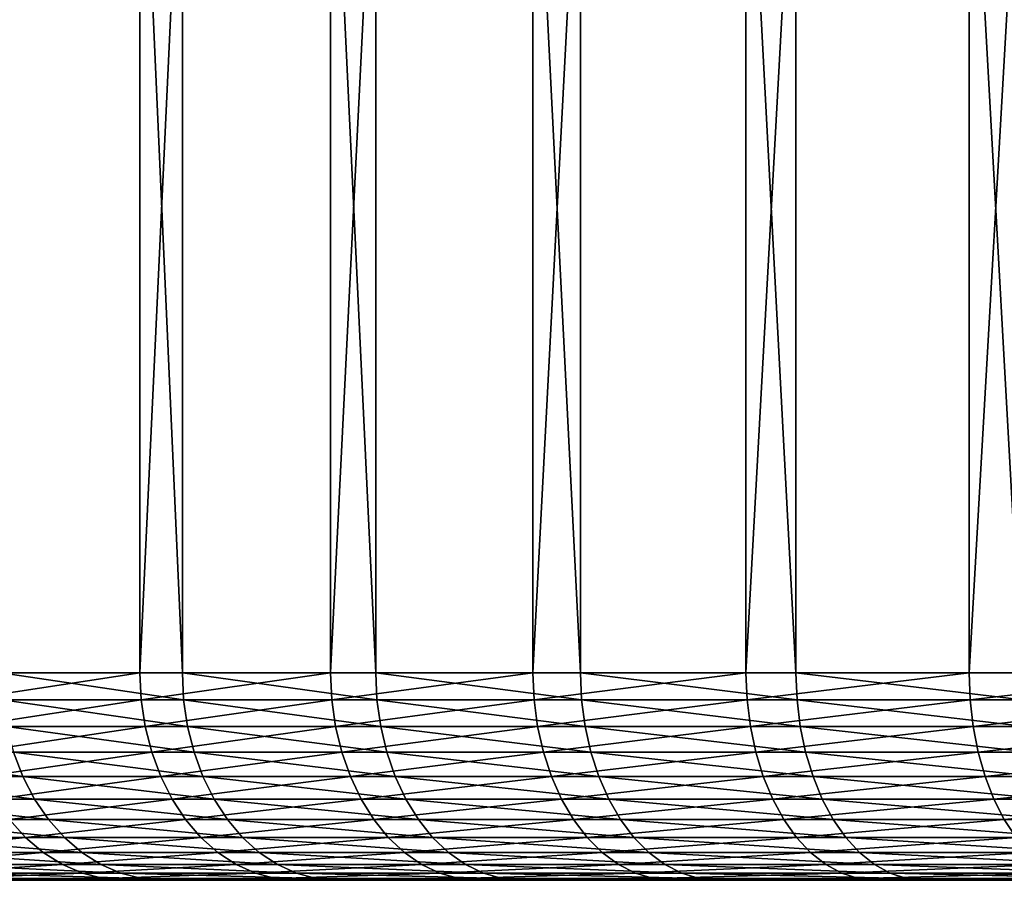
# Model space of a CAD drawing. Header units: metres. Extents: x -30 to 30, y -76 to 64.
# Tile 4 of 256: x -17.82 to -13.07, y -75.8 to -71.66. Entities that reach past the tile are written whole.
import ezdxf

# ---------------------------------------------------------------- set-up
doc = ezdxf.new("R2010")
doc.units = ezdxf.units.M
doc.layers.add('solid_508511', color=7, linetype='CONTINUOUS')

msp = doc.modelspace()

# ---------------------------------------------------------------- linework, layer by layer
at = {"layer": 'solid_508511'}
for points in [[(-18.095987, -55.200001, -14.19631), (-17.236174, -55.200001, -15.228734), (-18.095984, -74.800003, -14.196317)], [(-17.236174, -55.200001, -15.228734), (-17.236168, -74.800003, -15.22874), (-18.095984, -74.800003, -14.196317)], [(-17.905228, -55.200001, 14.436163), (-17.905241, -74.800003, 14.436147), (-17.031748, -74.800003, 15.457023)], [(-17.031734, -55.200001, 15.457039), (-17.905228, -55.200001, 14.436163), (-17.031748, -74.800003, 15.457023)], [(-17.236174, -55.200001, -15.228734), (-16.317541, -55.200001, -16.20919), (-17.236168, -74.800003, -15.22874)], [(-16.317541, -55.200001, -16.20919), (-16.317535, -74.800003, -16.209196), (-17.236168, -74.800003, -15.22874)], [(-17.031734, -55.200001, 15.457039), (-17.031748, -74.800003, 15.457023), (-16.100136, -74.800003, 16.425154)], [(-16.100119, -55.200001, 16.425169), (-17.031734, -55.200001, 15.457039), (-16.100136, -74.800003, 16.425154)], [(-16.317541, -55.200001, -16.20919), (-15.343226, -55.200001, -17.134335), (-16.317535, -74.800003, -16.209196)], [(-15.343226, -55.200001, -17.134335), (-15.343222, -74.800003, -17.134338), (-16.317535, -74.800003, -16.209196)], [(-16.100119, -55.200001, 16.425169), (-16.100136, -74.800003, 16.425154), (-15.113581, -74.800003, 17.337233)], [(-15.113564, -55.200001, 17.337248), (-16.100119, -55.200001, 16.425169), (-15.113581, -74.800003, 17.337233)], [(-15.343226, -55.200001, -17.134335), (-14.316554, -55.200001, -18.001007), (-15.343222, -74.800003, -17.134338)], [(-14.316554, -55.200001, -18.001007), (-14.316549, -74.800003, -18.001011), (-15.343222, -74.800003, -17.134338)], [(-15.113564, -55.200001, 17.337248), (-15.113581, -74.800003, 17.337233), (-14.075453, -74.800003, 18.190151)], [(-14.075437, -55.200001, 18.190165), (-15.113564, -55.200001, 17.337248), (-14.075453, -74.800003, 18.190151)], [(-14.316554, -55.200001, -18.001007), (-13.241027, -55.200001, -18.806253), (-14.316549, -74.800003, -18.001011)], [(-13.241027, -55.200001, -18.806253), (-13.241023, -74.800003, -18.806257), (-14.316549, -74.800003, -18.001011)], [(-14.075437, -55.200001, 18.190165), (-14.075453, -74.800003, 18.190151), (-12.989294, -74.800003, 18.980997)], [(-12.989275, -55.200001, 18.98101), (-14.075437, -55.200001, 18.190165), (-12.989294, -74.800003, 18.980997)], [(-13.241027, -55.200001, -18.806253), (-12.120317, -55.200001, -19.547325), (-13.241023, -74.800003, -18.806257)], [(-12.120317, -55.200001, -19.547325), (-12.120312, -74.800003, -19.547329), (-13.241023, -74.800003, -18.806257)], [(-18.089251, -74.930527, -14.191036), (-18.095984, -74.800003, -14.196317), (-17.236168, -74.800003, -15.22874)], [(-17.229757, -74.930527, -15.223076), (-18.089251, -74.930527, -14.191036), (-17.236168, -74.800003, -15.22874)], [(-17.025414, -74.930527, 15.451272), (-17.031748, -74.800003, 15.457023), (-17.905241, -74.800003, 14.436147)], [(-17.898582, -74.930527, 14.430776), (-17.025414, -74.930527, 15.451272), (-17.905241, -74.800003, 14.436147)], [(-17.229757, -74.930527, -15.223076), (-17.236168, -74.800003, -15.22874), (-16.317535, -74.800003, -16.209196)], [(-16.311466, -74.930527, -16.203167), (-17.229757, -74.930527, -15.223076), (-16.317535, -74.800003, -16.209196)], [(-16.094149, -74.930527, 16.419043), (-16.100136, -74.800003, 16.425154), (-17.031748, -74.800003, 15.457023)], [(-17.025414, -74.930527, 15.451272), (-16.094149, -74.930527, 16.419043), (-17.031748, -74.800003, 15.457023)], [(-16.311466, -74.930527, -16.203167), (-16.317535, -74.800003, -16.209196), (-15.343222, -74.800003, -17.134338)], [(-15.337514, -74.930527, -17.127966), (-16.311466, -74.930527, -16.203167), (-15.343222, -74.800003, -17.134338)], [(-15.107962, -74.930527, 17.330784), (-15.113581, -74.800003, 17.337233), (-16.100136, -74.800003, 16.425154)], [(-16.094149, -74.930527, 16.419043), (-15.107962, -74.930527, 17.330784), (-16.100136, -74.800003, 16.425154)], [(-15.337514, -74.930527, -17.127966), (-15.343222, -74.800003, -17.134338), (-14.316549, -74.800003, -18.001011)], [(-14.311224, -74.930527, -17.994316), (-15.337514, -74.930527, -17.127966), (-14.316549, -74.800003, -18.001011)], [(-14.07022, -74.930527, 18.183384), (-14.075453, -74.800003, 18.190151), (-15.113581, -74.800003, 17.337233)], [(-15.107962, -74.930527, 17.330784), (-14.07022, -74.930527, 18.183384), (-15.113581, -74.800003, 17.337233)], [(-14.311224, -74.930527, -17.994316), (-14.316549, -74.800003, -18.001011), (-13.241023, -74.800003, -18.806257)], [(-13.236097, -74.930527, -18.799263), (-14.311224, -74.930527, -17.994316), (-13.241023, -74.800003, -18.806257)], [(-12.984465, -74.930527, 18.973936), (-12.989294, -74.800003, 18.980997), (-14.075453, -74.800003, 18.190151)], [(-14.07022, -74.930527, 18.183384), (-12.984465, -74.930527, 18.973936), (-14.075453, -74.800003, 18.190151)], [(-13.236097, -74.930527, -18.799263), (-13.241023, -74.800003, -18.806257), (-12.120312, -74.800003, -19.547329)], [(-12.115803, -74.930527, -19.540058), (-13.236097, -74.930527, -18.799263), (-12.120312, -74.800003, -19.547329)], [(-18.069147, -75.058945, -14.175264), (-18.089251, -74.930527, -14.191036), (-17.229757, -74.930527, -15.223076)], [(-17.210608, -75.058945, -15.206157), (-18.069147, -75.058945, -14.175264), (-17.229757, -74.930527, -15.223076)], [(-17.006493, -75.058945, 15.434099), (-17.025414, -74.930527, 15.451272), (-17.898582, -74.930527, 14.430776)], [(-17.878691, -75.058945, 14.414737), (-17.006493, -75.058945, 15.434099), (-17.898582, -74.930527, 14.430776)], [(-17.210608, -75.058945, -15.206157), (-17.229757, -74.930527, -15.223076), (-16.311466, -74.930527, -16.203167)], [(-16.293337, -75.058945, -16.185158), (-17.210608, -75.058945, -15.206157), (-16.311466, -74.930527, -16.203167)], [(-16.076262, -75.058945, 16.400793), (-16.094149, -74.930527, 16.419043), (-17.025414, -74.930527, 15.451272)], [(-17.006493, -75.058945, 15.434099), (-16.076262, -75.058945, 16.400793), (-17.025414, -74.930527, 15.451272)], [(-16.293337, -75.058945, -16.185158), (-16.311466, -74.930527, -16.203167), (-15.337514, -74.930527, -17.127966)], [(-15.320468, -75.058945, -17.108929), (-16.293337, -75.058945, -16.185158), (-15.337514, -74.930527, -17.127966)], [(-15.09117, -75.058945, 17.311522), (-15.107962, -74.930527, 17.330784), (-16.094149, -74.930527, 16.419043)], [(-16.076262, -75.058945, 16.400793), (-15.09117, -75.058945, 17.311522), (-16.094149, -74.930527, 16.419043)], [(-15.320468, -75.058945, -17.108929), (-15.337514, -74.930527, -17.127966), (-14.311224, -74.930527, -17.994316)], [(-14.295318, -75.058945, -17.974318), (-15.320468, -75.058945, -17.108929), (-14.311224, -74.930527, -17.994316)], [(-14.054582, -75.058945, 18.163176), (-14.07022, -74.930527, 18.183384), (-15.107962, -74.930527, 17.330784)], [(-15.09117, -75.058945, 17.311522), (-14.054582, -75.058945, 18.163176), (-15.107962, -74.930527, 17.330784)], [(-14.295318, -75.058945, -17.974318), (-14.311224, -74.930527, -17.994316), (-13.236097, -74.930527, -18.799263)], [(-13.221386, -75.058945, -18.778368), (-14.295318, -75.058945, -17.974318), (-13.236097, -74.930527, -18.799263)], [(-12.970034, -75.058945, 18.952847), (-12.984465, -74.930527, 18.973936), (-14.07022, -74.930527, 18.183384)], [(-14.054582, -75.058945, 18.163176), (-12.970034, -75.058945, 18.952847), (-14.07022, -74.930527, 18.183384)], [(-13.221386, -75.058945, -18.778368), (-13.236097, -74.930527, -18.799263), (-12.115803, -74.930527, -19.540058)], [(-12.102338, -75.058945, -19.518341), (-13.221386, -75.058945, -18.778368), (-12.115803, -74.930527, -19.540058)], [(-18.036013, -75.182922, -14.149271), (-18.069147, -75.058945, -14.175264), (-17.210608, -75.058945, -15.206157)], [(-17.179049, -75.182922, -15.178273), (-18.036013, -75.182922, -14.149271), (-17.210608, -75.058945, -15.206157)], [(-16.975307, -75.182922, 15.405798), (-17.006493, -75.058945, 15.434099), (-17.878691, -75.058945, 14.414737)], [(-17.845905, -75.182922, 14.388305), (-16.975307, -75.182922, 15.405798), (-17.878691, -75.058945, 14.414737)], [(-17.179049, -75.182922, -15.178273), (-17.210608, -75.058945, -15.206157), (-16.293337, -75.058945, -16.185158)], [(-16.26346, -75.182922, -16.155479), (-17.179049, -75.182922, -15.178273), (-16.293337, -75.058945, -16.185158)], [(-16.046782, -75.182922, 16.37072), (-16.076262, -75.058945, 16.400793), (-17.006493, -75.058945, 15.434099)], [(-16.975307, -75.182922, 15.405798), (-16.046782, -75.182922, 16.37072), (-17.006493, -75.058945, 15.434099)], [(-16.26346, -75.182922, -16.155479), (-16.293337, -75.058945, -16.185158), (-15.320468, -75.058945, -17.108929)], [(-15.292375, -75.182922, -17.077557), (-16.26346, -75.182922, -16.155479), (-15.320468, -75.058945, -17.108929)], [(-15.063498, -75.182922, 17.279778), (-15.09117, -75.058945, 17.311522), (-16.076262, -75.058945, 16.400793)], [(-16.046782, -75.182922, 16.37072), (-15.063498, -75.182922, 17.279778), (-16.076262, -75.058945, 16.400793)], [(-15.292375, -75.182922, -17.077557), (-15.320468, -75.058945, -17.108929), (-14.295318, -75.058945, -17.974318)], [(-14.269105, -75.182922, -17.941359), (-15.292375, -75.182922, -17.077557), (-14.295318, -75.058945, -17.974318)], [(-14.028811, -75.182922, 18.129869), (-14.054582, -75.058945, 18.163176), (-15.09117, -75.058945, 17.311522)], [(-15.063498, -75.182922, 17.279778), (-14.028811, -75.182922, 18.129869), (-15.09117, -75.058945, 17.311522)], [(-14.269105, -75.182922, -17.941359), (-14.295318, -75.058945, -17.974318), (-13.221386, -75.058945, -18.778368)], [(-13.197142, -75.182922, -18.743935), (-14.269105, -75.182922, -17.941359), (-13.221386, -75.058945, -18.778368)], [(-12.94625, -75.182922, 18.918093), (-12.970034, -75.058945, 18.952847), (-14.054582, -75.058945, 18.163176)], [(-14.028811, -75.182922, 18.129869), (-12.94625, -75.182922, 18.918093), (-14.054582, -75.058945, 18.163176)], [(-13.197142, -75.182922, -18.743935), (-13.221386, -75.058945, -18.778368), (-12.102338, -75.058945, -19.518341)], [(-12.080145, -75.182922, -19.48255), (-13.197142, -75.182922, -18.743935), (-12.102338, -75.058945, -19.518341)], [(-17.800793, -75.300339, 14.351932), (-17.845905, -75.182922, 14.388305), (-18.655605, -75.182922, 13.321712)], [(-18.608446, -75.300339, 13.288035), (-17.800793, -75.300339, 14.351932), (-18.655605, -75.182922, 13.321712)], [(-17.990419, -75.300339, -14.113503), (-18.036013, -75.182922, -14.149271), (-17.179049, -75.182922, -15.178273)], [(-17.13562, -75.300339, -15.139903), (-17.990419, -75.300339, -14.113503), (-17.179049, -75.182922, -15.178273)], [(-16.932394, -75.300339, 15.366853), (-16.975307, -75.182922, 15.405798), (-17.845905, -75.182922, 14.388305)], [(-17.800793, -75.300339, 14.351932), (-16.932394, -75.300339, 15.366853), (-17.845905, -75.182922, 14.388305)], [(-17.13562, -75.300339, -15.139903), (-17.179049, -75.182922, -15.178273), (-16.26346, -75.182922, -16.155479)], [(-16.222347, -75.300339, -16.114639), (-17.13562, -75.300339, -15.139903), (-16.26346, -75.182922, -16.155479)], [(-16.006216, -75.300339, 16.329334), (-16.046782, -75.182922, 16.37072), (-16.975307, -75.182922, 15.405798)], [(-16.932394, -75.300339, 15.366853), (-16.006216, -75.300339, 16.329334), (-16.975307, -75.182922, 15.405798)], [(-16.222347, -75.300339, -16.114639), (-16.26346, -75.182922, -16.155479), (-15.292375, -75.182922, -17.077557)], [(-15.253716, -75.300339, -17.034386), (-16.222347, -75.300339, -16.114639), (-15.292375, -75.182922, -17.077557)], [(-15.025417, -75.300339, 17.236095), (-15.063498, -75.182922, 17.279778), (-16.046782, -75.182922, 16.37072)], [(-16.006216, -75.300339, 16.329334), (-15.025417, -75.300339, 17.236095), (-16.046782, -75.182922, 16.37072)], [(-15.253716, -75.300339, -17.034386), (-15.292375, -75.182922, -17.077557), (-14.269105, -75.182922, -17.941359)], [(-14.233033, -75.300339, -17.896002), (-15.253716, -75.300339, -17.034386), (-14.269105, -75.182922, -17.941359)], [(-13.993346, -75.300339, 18.084038), (-14.028811, -75.182922, 18.129869), (-15.063498, -75.182922, 17.279778)], [(-15.025417, -75.300339, 17.236095), (-13.993346, -75.300339, 18.084038), (-15.063498, -75.182922, 17.279778)], [(-14.233033, -75.300339, -17.896002), (-14.269105, -75.182922, -17.941359), (-13.197142, -75.182922, -18.743935)], [(-13.16378, -75.300339, -18.69655), (-14.233033, -75.300339, -17.896002), (-13.197142, -75.182922, -18.743935)], [(-12.913523, -75.300339, 18.87027), (-12.94625, -75.182922, 18.918093), (-14.028811, -75.182922, 18.129869)], [(-13.993346, -75.300339, 18.084038), (-12.913523, -75.300339, 18.87027), (-14.028811, -75.182922, 18.129869)], [(-13.16378, -75.300339, -18.69655), (-13.197142, -75.182922, -18.743935), (-12.080145, -75.182922, -19.48255)], [(-12.049607, -75.300339, -19.433298), (-13.16378, -75.300339, -18.69655), (-12.080145, -75.182922, -19.48255)], [(-17.744122, -75.40918, 14.306241), (-17.800793, -75.300339, 14.351932), (-18.608446, -75.300339, 13.288035)], [(-18.549204, -75.40918, 13.245732), (-17.744122, -75.40918, 14.306241), (-18.608446, -75.300339, 13.288035)], [(-17.933146, -75.40918, -14.068571), (-17.990419, -75.300339, -14.113503), (-17.13562, -75.300339, -15.139903)], [(-17.081068, -75.40918, -15.091704), (-17.933146, -75.40918, -14.068571), (-17.13562, -75.300339, -15.139903)], [(-16.878489, -75.40918, 15.317931), (-16.932394, -75.300339, 15.366853), (-17.800793, -75.300339, 14.351932)], [(-17.744122, -75.40918, 14.306241), (-16.878489, -75.40918, 15.317931), (-17.800793, -75.300339, 14.351932)], [(-17.081068, -75.40918, -15.091704), (-17.13562, -75.300339, -15.139903), (-16.222347, -75.300339, -16.114639)], [(-16.170702, -75.40918, -16.063337), (-17.081068, -75.40918, -15.091704), (-16.222347, -75.300339, -16.114639)], [(-15.955259, -75.40918, 16.277349), (-16.006216, -75.300339, 16.329334), (-16.932394, -75.300339, 15.366853)], [(-16.878489, -75.40918, 15.317931), (-15.955259, -75.40918, 16.277349), (-16.932394, -75.300339, 15.366853)], [(-16.170702, -75.40918, -16.063337), (-16.222347, -75.300339, -16.114639), (-15.253716, -75.300339, -17.034386)], [(-15.205155, -75.40918, -16.980156), (-16.170702, -75.40918, -16.063337), (-15.253716, -75.300339, -17.034386)], [(-14.977584, -75.40918, 17.181223), (-15.025417, -75.300339, 17.236095), (-16.006216, -75.300339, 16.329334)], [(-15.955259, -75.40918, 16.277349), (-14.977584, -75.40918, 17.181223), (-16.006216, -75.300339, 16.329334)], [(-15.205155, -75.40918, -16.980156), (-15.253716, -75.300339, -17.034386), (-14.233033, -75.300339, -17.896002)], [(-14.187721, -75.40918, -17.839029), (-15.205155, -75.40918, -16.980156), (-14.233033, -75.300339, -17.896002)], [(-13.948797, -75.40918, 18.026466), (-13.993346, -75.300339, 18.084038), (-15.025417, -75.300339, 17.236095)], [(-14.977584, -75.40918, 17.181223), (-13.948797, -75.40918, 18.026466), (-15.025417, -75.300339, 17.236095)], [(-14.187721, -75.40918, -17.839029), (-14.233033, -75.300339, -17.896002), (-13.16378, -75.300339, -18.69655)], [(-13.121873, -75.40918, -18.63703), (-14.187721, -75.40918, -17.839029), (-13.16378, -75.300339, -18.69655)], [(-12.872412, -75.40918, 18.810196), (-12.913523, -75.300339, 18.87027), (-13.993346, -75.300339, 18.084038)], [(-13.948797, -75.40918, 18.026466), (-12.872412, -75.40918, 18.810196), (-13.993346, -75.300339, 18.084038)], [(-13.121873, -75.40918, -18.63703), (-13.16378, -75.300339, -18.69655), (-12.049607, -75.300339, -19.433298)], [(-12.011247, -75.40918, -19.371431), (-13.121873, -75.40918, -18.63703), (-12.049607, -75.300339, -19.433298)], [(-17.676868, -75.507568, 14.252018), (-17.744122, -75.40918, 14.306241), (-18.549204, -75.40918, 13.245732)], [(-18.478899, -75.507568, 13.195528), (-17.676868, -75.507568, 14.252018), (-18.549204, -75.40918, 13.245732)], [(-17.865175, -75.507568, -14.015248), (-17.933146, -75.40918, -14.068571), (-17.081068, -75.40918, -15.091704)], [(-17.016327, -75.507568, -15.034503), (-17.865175, -75.507568, -14.015248), (-17.081068, -75.40918, -15.091704)], [(-16.814516, -75.507568, 15.259873), (-16.878489, -75.40918, 15.317931), (-17.744122, -75.40918, 14.306241)], [(-17.676868, -75.507568, 14.252018), (-16.814516, -75.507568, 15.259873), (-17.744122, -75.40918, 14.306241)], [(-17.016327, -75.507568, -15.034503), (-17.081068, -75.40918, -15.091704), (-16.170702, -75.40918, -16.063337)], [(-16.109411, -75.507568, -16.002453), (-17.016327, -75.507568, -15.034503), (-16.170702, -75.40918, -16.063337)], [(-15.894786, -75.507568, 16.215654), (-15.955259, -75.40918, 16.277349), (-16.878489, -75.40918, 15.317931)], [(-16.814516, -75.507568, 15.259873), (-15.894786, -75.507568, 16.215654), (-16.878489, -75.40918, 15.317931)], [(-16.109411, -75.507568, -16.002453), (-16.170702, -75.40918, -16.063337), (-15.205155, -75.40918, -16.980156)], [(-15.147524, -75.507568, -16.915796), (-16.109411, -75.507568, -16.002453), (-15.205155, -75.40918, -16.980156)], [(-14.920815, -75.507568, 17.116102), (-14.977584, -75.40918, 17.181223), (-15.955259, -75.40918, 16.277349)], [(-15.894786, -75.507568, 16.215654), (-14.920815, -75.507568, 17.116102), (-15.955259, -75.40918, 16.277349)], [(-15.147524, -75.507568, -16.915796), (-15.205155, -75.40918, -16.980156), (-14.187721, -75.40918, -17.839029)], [(-14.133946, -75.507568, -17.771416), (-15.147524, -75.507568, -16.915796), (-14.187721, -75.40918, -17.839029)], [(-13.895928, -75.507568, 17.958141), (-13.948797, -75.40918, 18.026466), (-14.977584, -75.40918, 17.181223)], [(-14.920815, -75.507568, 17.116102), (-13.895928, -75.507568, 17.958141), (-14.977584, -75.40918, 17.181223)], [(-14.133946, -75.507568, -17.771416), (-14.187721, -75.40918, -17.839029), (-13.121873, -75.40918, -18.63703)], [(-13.072138, -75.507568, -18.566391), (-14.133946, -75.507568, -17.771416), (-13.121873, -75.40918, -18.63703)], [(-12.823623, -75.507568, 18.738899), (-12.872412, -75.40918, 18.810196), (-13.948797, -75.40918, 18.026466)], [(-13.895928, -75.507568, 17.958141), (-12.823623, -75.507568, 18.738899), (-13.948797, -75.40918, 18.026466)], [(-13.072138, -75.507568, -18.566391), (-13.121873, -75.40918, -18.63703), (-12.011247, -75.40918, -19.371431)], [(-11.965721, -75.507568, -19.29801), (-13.072138, -75.507568, -18.566391), (-12.011247, -75.40918, -19.371431)], [(-17.787672, -75.593834, -13.954448), (-18.57214, -75.593834, -12.891996), (-17.865175, -75.507568, -14.015248)], [(-17.600182, -75.593834, 14.190189), (-17.676868, -75.507568, 14.252018), (-18.478899, -75.507568, 13.195528)], [(-18.398733, -75.593834, 13.138284), (-17.600182, -75.593834, 14.190189), (-18.478899, -75.507568, 13.195528)], [(-17.787672, -75.593834, -13.954448), (-17.865175, -75.507568, -14.015248), (-17.016327, -75.507568, -15.034503)], [(-16.942507, -75.593834, -14.969281), (-17.787672, -75.593834, -13.954448), (-17.016327, -75.507568, -15.034503)], [(-16.741571, -75.593834, 15.193673), (-16.814516, -75.507568, 15.259873), (-17.676868, -75.507568, 14.252018)], [(-17.600182, -75.593834, 14.190189), (-16.741571, -75.593834, 15.193673), (-17.676868, -75.507568, 14.252018)], [(-16.942507, -75.593834, -14.969281), (-17.016327, -75.507568, -15.034503), (-16.109411, -75.507568, -16.002453)], [(-16.039526, -75.593834, -15.933032), (-16.942507, -75.593834, -14.969281), (-16.109411, -75.507568, -16.002453)], [(-15.825831, -75.593834, 16.145308), (-15.894786, -75.507568, 16.215654), (-16.814516, -75.507568, 15.259873)], [(-16.741571, -75.593834, 15.193673), (-15.825831, -75.593834, 16.145308), (-16.814516, -75.507568, 15.259873)], [(-16.039526, -75.593834, -15.933032), (-16.109411, -75.507568, -16.002453), (-15.147524, -75.507568, -16.915796)], [(-15.081811, -75.593834, -16.842413), (-16.039526, -75.593834, -15.933032), (-15.147524, -75.507568, -16.915796)], [(-14.856086, -75.593834, 17.041849), (-14.920815, -75.507568, 17.116102), (-15.894786, -75.507568, 16.215654)], [(-15.825831, -75.593834, 16.145308), (-14.856086, -75.593834, 17.041849), (-15.894786, -75.507568, 16.215654)], [(-15.081811, -75.593834, -16.842413), (-15.147524, -75.507568, -16.915796), (-14.133946, -75.507568, -17.771416)], [(-14.072631, -75.593834, -17.694321), (-15.081811, -75.593834, -16.842413), (-14.133946, -75.507568, -17.771416)], [(-13.835645, -75.593834, 17.880236), (-13.895928, -75.507568, 17.958141), (-14.920815, -75.507568, 17.116102)], [(-14.856086, -75.593834, 17.041849), (-13.835645, -75.593834, 17.880236), (-14.920815, -75.507568, 17.116102)], [(-14.072631, -75.593834, -17.694321), (-14.133946, -75.507568, -17.771416), (-13.072138, -75.507568, -18.566391)], [(-13.015429, -75.593834, -18.485847), (-14.072631, -75.593834, -17.694321), (-13.072138, -75.507568, -18.566391)], [(-12.767991, -75.593834, 18.657608), (-12.823623, -75.507568, 18.738899), (-13.895928, -75.507568, 17.958141)], [(-13.835645, -75.593834, 17.880236), (-12.767991, -75.593834, 18.657608), (-13.895928, -75.507568, 17.958141)], [(-13.015429, -75.593834, -18.485847), (-13.072138, -75.507568, -18.566391), (-11.965721, -75.507568, -19.29801)], [(-18.482655, -75.666481, -12.829879), (-18.57214, -75.593834, -12.891996), (-17.787672, -75.593834, -13.954448)], [(-17.701967, -75.666481, -13.887212), (-18.482655, -75.666481, -12.829879), (-17.787672, -75.593834, -13.954448)], [(-17.515381, -75.666481, 14.121818), (-17.600182, -75.593834, 14.190189), (-18.398733, -75.593834, 13.138284)], [(-18.310083, -75.666481, 13.07498), (-17.515381, -75.666481, 14.121818), (-18.398733, -75.593834, 13.138284)], [(-17.701967, -75.666481, -13.887212), (-17.787672, -75.593834, -13.954448), (-16.942507, -75.593834, -14.969281)], [(-16.860874, -75.666481, -14.897155), (-17.701967, -75.666481, -13.887212), (-16.942507, -75.593834, -14.969281)], [(-16.660906, -75.666481, 15.120465), (-16.741571, -75.593834, 15.193673), (-17.600182, -75.593834, 14.190189)], [(-17.515381, -75.666481, 14.121818), (-16.660906, -75.666481, 15.120465), (-17.600182, -75.593834, 14.190189)], [(-16.860874, -75.666481, -14.897155), (-16.942507, -75.593834, -14.969281), (-16.039526, -75.593834, -15.933032)], [(-15.962243, -75.666481, -15.856262), (-16.860874, -75.666481, -14.897155), (-16.039526, -75.593834, -15.933032)], [(-15.749578, -75.666481, 16.067516), (-15.825831, -75.593834, 16.145308), (-16.741571, -75.593834, 15.193673)], [(-16.660906, -75.666481, 15.120465), (-15.749578, -75.666481, 16.067516), (-16.741571, -75.593834, 15.193673)], [(-15.962243, -75.666481, -15.856262), (-16.039526, -75.593834, -15.933032), (-15.081811, -75.593834, -16.842413)], [(-15.009143, -75.666481, -16.761261), (-15.962243, -75.666481, -15.856262), (-15.081811, -75.593834, -16.842413)], [(-14.784505, -75.666481, 16.959738), (-14.856086, -75.593834, 17.041849), (-15.825831, -75.593834, 16.145308)], [(-15.749578, -75.666481, 16.067516), (-14.784505, -75.666481, 16.959738), (-15.825831, -75.593834, 16.145308)], [(-15.009143, -75.666481, -16.761261), (-15.081811, -75.593834, -16.842413), (-14.072631, -75.593834, -17.694321)], [(-14.004826, -75.666481, -17.609064), (-15.009143, -75.666481, -16.761261), (-14.072631, -75.593834, -17.694321)], [(-13.768981, -75.666481, 17.794085), (-13.835645, -75.593834, 17.880236), (-14.856086, -75.593834, 17.041849)], [(-14.784505, -75.666481, 16.959738), (-13.768981, -75.666481, 17.794085), (-14.856086, -75.593834, 17.041849)], [(-14.004826, -75.666481, -17.609064), (-14.072631, -75.593834, -17.694321), (-13.015429, -75.593834, -18.485847)], [(-12.952717, -75.666481, -18.396776), (-14.004826, -75.666481, -17.609064), (-13.015429, -75.593834, -18.485847)], [(-12.706471, -75.666481, 18.567711), (-12.767991, -75.593834, 18.657608), (-13.835645, -75.593834, 17.880236)], [(-13.768981, -75.666481, 17.794085), (-12.706471, -75.666481, 18.567711), (-13.835645, -75.593834, 17.880236)], [(-18.386137, -75.724281, -12.762881), (-18.482655, -75.666481, -12.829879), (-17.701967, -75.666481, -13.887212)], [(-17.609528, -75.724281, -13.814692), (-18.386137, -75.724281, -12.762881), (-17.701967, -75.666481, -13.887212)], [(-17.423916, -75.724281, 14.048074), (-17.515381, -75.666481, 14.121818), (-18.310083, -75.666481, 13.07498)], [(-18.21447, -75.724281, 13.006702), (-17.423916, -75.724281, 14.048074), (-18.310083, -75.666481, 13.07498)], [(-17.609528, -75.724281, -13.814692), (-17.701967, -75.666481, -13.887212), (-16.860874, -75.666481, -14.897155)], [(-16.772827, -75.724281, -14.819362), (-17.609528, -75.724281, -13.814692), (-16.860874, -75.666481, -14.897155)], [(-16.573904, -75.724281, 15.041507), (-16.660906, -75.666481, 15.120465), (-17.515381, -75.666481, 14.121818)], [(-17.423916, -75.724281, 14.048074), (-16.573904, -75.724281, 15.041507), (-17.515381, -75.666481, 14.121818)], [(-16.772827, -75.724281, -14.819362), (-16.860874, -75.666481, -14.897155), (-15.962243, -75.666481, -15.856262)], [(-15.878889, -75.724281, -15.773461), (-16.772827, -75.724281, -14.819362), (-15.962243, -75.666481, -15.856262)], [(-15.667334, -75.724281, 15.983612), (-15.749578, -75.666481, 16.067516), (-16.660906, -75.666481, 15.120465)], [(-16.573904, -75.724281, 15.041507), (-15.667334, -75.724281, 15.983612), (-16.660906, -75.666481, 15.120465)], [(-15.878889, -75.724281, -15.773461), (-15.962243, -75.666481, -15.856262), (-15.009143, -75.666481, -16.761261)], [(-14.930766, -75.724281, -16.673735), (-15.878889, -75.724281, -15.773461), (-15.009143, -75.666481, -16.761261)], [(-14.707301, -75.724281, 16.871174), (-14.784505, -75.666481, 16.959738), (-15.749578, -75.666481, 16.067516)], [(-15.667334, -75.724281, 15.983612), (-14.707301, -75.724281, 16.871174), (-15.749578, -75.666481, 16.067516)], [(-14.930766, -75.724281, -16.673735), (-15.009143, -75.666481, -16.761261), (-14.004826, -75.666481, -17.609064)], [(-13.931692, -75.724281, -17.517111), (-14.930766, -75.724281, -16.673735), (-14.004826, -75.666481, -17.609064)], [(-13.69708, -75.724281, 17.701164), (-13.768981, -75.666481, 17.794085), (-14.784505, -75.666481, 16.959738)], [(-14.707301, -75.724281, 16.871174), (-13.69708, -75.724281, 17.701164), (-14.784505, -75.666481, 16.959738)], [(-13.931692, -75.724281, -17.517111), (-14.004826, -75.666481, -17.609064), (-12.952717, -75.666481, -18.396776)], [(-12.885077, -75.724281, -18.300709), (-13.931692, -75.724281, -17.517111), (-12.952717, -75.666481, -18.396776)], [(-12.640119, -75.724281, 18.470749), (-12.706471, -75.666481, 18.567711), (-13.768981, -75.666481, 17.794085)], [(-13.69708, -75.724281, 17.701164), (-12.640119, -75.724281, 18.470749), (-13.768981, -75.666481, 17.794085)], [(-18.284245, -75.766228, -12.692152), (-18.386137, -75.724281, -12.762881), (-17.609528, -75.724281, -13.814692)], [(-17.51194, -75.766228, -13.738134), (-18.284245, -75.766228, -12.692152), (-17.609528, -75.724281, -13.814692)], [(-17.327356, -75.766228, 13.970222), (-17.423916, -75.724281, 14.048074), (-18.21447, -75.724281, 13.006702)], [(-18.113529, -75.766228, 12.934622), (-17.327356, -75.766228, 13.970222), (-18.21447, -75.724281, 13.006702)], [(-17.51194, -75.766228, -13.738134), (-17.609528, -75.724281, -13.814692), (-16.772827, -75.724281, -14.819362)], [(-16.679874, -75.766228, -14.737236), (-17.51194, -75.766228, -13.738134), (-16.772827, -75.724281, -14.819362)], [(-16.482054, -75.766228, 14.95815), (-16.573904, -75.724281, 15.041507), (-17.423916, -75.724281, 14.048074)], [(-17.327356, -75.766228, 13.970222), (-16.482054, -75.766228, 14.95815), (-17.423916, -75.724281, 14.048074)], [(-16.679874, -75.766228, -14.737236), (-16.772827, -75.724281, -14.819362), (-15.878889, -75.724281, -15.773461)], [(-15.790892, -75.766228, -15.686049), (-16.679874, -75.766228, -14.737236), (-15.878889, -75.724281, -15.773461)], [(-15.580509, -75.766228, 15.895034), (-15.667334, -75.724281, 15.983612), (-16.573904, -75.724281, 15.041507)], [(-16.482054, -75.766228, 14.95815), (-15.580509, -75.766228, 15.895034), (-16.573904, -75.724281, 15.041507)], [(-15.790892, -75.766228, -15.686049), (-15.878889, -75.724281, -15.773461), (-14.930766, -75.724281, -16.673735)], [(-14.848022, -75.766228, -16.581333), (-15.790892, -75.766228, -15.686049), (-14.930766, -75.724281, -16.673735)], [(-14.625796, -75.766228, 16.777678), (-14.707301, -75.724281, 16.871174), (-15.667334, -75.724281, 15.983612)], [(-15.580509, -75.766228, 15.895034), (-14.625796, -75.766228, 16.777678), (-15.667334, -75.724281, 15.983612)], [(-14.848022, -75.766228, -16.581333), (-14.930766, -75.724281, -16.673735), (-13.931692, -75.724281, -17.517111)], [(-13.854486, -75.766228, -17.420034), (-14.848022, -75.766228, -16.581333), (-13.931692, -75.724281, -17.517111)], [(-13.621174, -75.766228, 17.603067), (-13.69708, -75.724281, 17.701164), (-14.707301, -75.724281, 16.871174)], [(-14.625796, -75.766228, 16.777678), (-13.621174, -75.766228, 17.603067), (-14.707301, -75.724281, 16.871174)], [(-13.854486, -75.766228, -17.420034), (-13.931692, -75.724281, -17.517111), (-12.885077, -75.724281, -18.300709)], [(-12.813671, -75.766228, -18.199291), (-13.854486, -75.766228, -17.420034), (-12.885077, -75.724281, -18.300709)], [(-12.57007, -75.766228, 18.368389), (-12.640119, -75.724281, 18.470749), (-13.69708, -75.724281, 17.701164)], [(-13.621174, -75.766228, 17.603067), (-12.57007, -75.766228, 18.368389), (-13.69708, -75.724281, 17.701164)], [(-4.928844, -75.800003, -0.457138), (-21.999702, -75.800003, -0.114258), (-21.986294, -75.800003, -0.776423)], [(-4.928844, -75.800003, 0.457134), (-21.993172, -75.800003, 0.548106), (-21.999702, -75.800003, -0.114258)], [(-4.95, -75.800003, -0.000002), (-4.928844, -75.800003, 0.457134), (-21.999702, -75.800003, -0.114258)], [(-4.928844, -75.800003, -0.457138), (-4.95, -75.800003, -0.000002), (-21.999702, -75.800003, -0.114258)], [(-4.865559, -75.800003, 0.910402), (-21.966702, -75.800003, 1.209918), (-21.993172, -75.800003, 0.548106)], [(-4.928844, -75.800003, 0.457134), (-4.865559, -75.800003, 0.910402), (-21.993172, -75.800003, 0.548106)], [(-4.865558, -75.800003, -0.910406), (-21.986294, -75.800003, -0.776423), (-21.952959, -75.800003, -1.437922)], [(-4.865558, -75.800003, -0.910406), (-4.928844, -75.800003, -0.457138), (-21.986294, -75.800003, -0.776423)], [(-4.615127, -75.800003, 1.789716), (-21.92033, -75.800003, 1.870592), (-21.966702, -75.800003, 1.209918)], [(-4.7607, -75.800003, 1.355812), (-4.615127, -75.800003, 1.789716), (-21.966702, -75.800003, 1.209918)], [(-4.865559, -75.800003, 0.910402), (-4.7607, -75.800003, 1.355812), (-21.966702, -75.800003, 1.209918)], [(-4.615125, -75.800003, -1.789721), (-21.952959, -75.800003, -1.437922), (-21.899717, -75.800003, -2.098177)], [(-4.760698, -75.800003, -1.355817), (-4.865558, -75.800003, -0.910406), (-21.952959, -75.800003, -1.437922)], [(-4.615125, -75.800003, -1.789721), (-4.760698, -75.800003, -1.355817), (-21.952959, -75.800003, -1.437922)], [(-4.430128, -75.800003, 2.208272), (-21.85408, -75.800003, 2.529666), (-21.92033, -75.800003, 1.870592)], [(-4.615127, -75.800003, 1.789716), (-4.430128, -75.800003, 2.208272), (-21.92033, -75.800003, 1.870592)], [(-4.430126, -75.800003, -2.208276), (-21.899717, -75.800003, -2.098177), (-21.826635, -75.800003, -2.756433)], [(-4.430126, -75.800003, -2.208276), (-4.615125, -75.800003, -1.789721), (-21.899717, -75.800003, -2.098177)], [(-3.948424, -75.800003, 2.985372), (-21.768023, -75.800003, 3.186394), (-21.85408, -75.800003, 2.529666)], [(-4.207248, -75.800003, 2.607976), (-3.948424, -75.800003, 2.985372), (-21.85408, -75.800003, 2.529666)], [(-4.430128, -75.800003, 2.208272), (-4.207248, -75.800003, 2.607976), (-21.85408, -75.800003, 2.529666)], [(-3.948421, -75.800003, -2.985376), (-21.826635, -75.800003, -2.756433), (-21.733768, -75.800003, -3.412228)], [(-4.207246, -75.800003, -2.60798), (-4.430126, -75.800003, -2.208276), (-21.826635, -75.800003, -2.756433)], [(-3.948421, -75.800003, -2.985376), (-4.207246, -75.800003, -2.60798), (-21.826635, -75.800003, -2.756433)], [(-3.331965, -75.800003, 3.660669), (-21.662245, -75.800003, 3.840192), (-21.768023, -75.800003, 3.186394)], [(-3.655881, -75.800003, 3.337218), (-3.331965, -75.800003, 3.660669), (-21.768023, -75.800003, 3.186394)], [(-3.948424, -75.800003, 2.985372), (-3.655881, -75.800003, 3.337218), (-21.768023, -75.800003, 3.186394)], [(-3.331959, -75.800003, -3.660673), (-21.733768, -75.800003, -3.412228), (-21.621189, -75.800003, -4.06499)], [(-3.655875, -75.800003, -3.337224), (-3.948421, -75.800003, -2.985376), (-21.733768, -75.800003, -3.412228)], [(-3.331959, -75.800003, -3.660673), (-3.655875, -75.800003, -3.337224), (-21.733768, -75.800003, -3.412228)], [(-2.202213, -75.800003, 4.433144), (-21.536818, -75.800003, 4.490602), (-21.662245, -75.800003, 3.840192)], [(-2.601943, -75.800003, 4.210983), (-2.202213, -75.800003, 4.433144), (-21.662245, -75.800003, 3.840192)], [(-2.979609, -75.800003, 3.952775), (-2.601943, -75.800003, 4.210983), (-21.662245, -75.800003, 3.840192)], [(-3.331965, -75.800003, 3.660669), (-2.979609, -75.800003, 3.952775), (-21.662245, -75.800003, 3.840192)], [(-2.601942, -75.800003, -4.210984), (-21.621189, -75.800003, -4.06499), (-21.489029, -75.800003, -4.713972)], [(-2.979606, -75.800003, -3.952777), (-3.331959, -75.800003, -3.660673), (-21.621189, -75.800003, -4.06499)], [(-2.601942, -75.800003, -4.210984), (-2.979606, -75.800003, -3.952777), (-21.621189, -75.800003, -4.06499)], [(0, -75.800003, 4.95), (-21.391874, -75.800003, 5.136892), (-21.536818, -75.800003, 4.490602)], [(-0.451975, -75.800003, 4.929316), (0, -75.800003, 4.95), (-21.536818, -75.800003, 4.490602)], [(-0.903297, -75.800003, 4.866885), (-0.451975, -75.800003, 4.929316), (-21.536818, -75.800003, 4.490602)], [(-1.348716, -75.800003, 4.762712), (-0.903297, -75.800003, 4.866885), (-21.536818, -75.800003, 4.490602)], [(-1.783332, -75.800003, 4.617596), (-1.348716, -75.800003, 4.762712), (-21.536818, -75.800003, 4.490602)], [(-2.202213, -75.800003, 4.433144), (-1.783332, -75.800003, 4.617596), (-21.536818, -75.800003, 4.490602)], [(-1.348695, -75.800003, -4.762718), (-21.489029, -75.800003, -4.713972), (-21.337389, -75.800003, -5.358715)], [(-2.202208, -75.800003, -4.433146), (-2.601942, -75.800003, -4.210984), (-21.489029, -75.800003, -4.713972)], [(-1.783321, -75.800003, -4.6176), (-2.202208, -75.800003, -4.433146), (-21.489029, -75.800003, -4.713972)], [(-1.348695, -75.800003, -4.762718), (-1.783321, -75.800003, -4.6176), (-21.489029, -75.800003, -4.713972)], [(-21.391874, -75.800003, 5.136892), (21.391874, -75.800003, 5.136892), (21.227554, -75.800003, 5.778483)], [(-21.227554, -75.800003, 5.778483), (-21.391874, -75.800003, 5.136892), (21.227554, -75.800003, 5.778483)], [(0, -75.800003, 4.95), (21.391874, -75.800003, 5.136892), (-21.391874, -75.800003, 5.136892)], [(-21.337389, -75.800003, -5.358715), (21.337389, -75.800003, -5.358714), (21.489029, -75.800003, -4.713971)], [(0, -75.800003, -4.95), (-21.337389, -75.800003, -5.358715), (21.489029, -75.800003, -4.713971)], [(-21.337389, -75.800003, -5.358715), (-21.166388, -75.800003, -5.998662), (21.337389, -75.800003, -5.358714)], [(-0.90327, -75.800003, -4.86689), (-1.348695, -75.800003, -4.762718), (-21.337389, -75.800003, -5.358715)], [(-0.451952, -75.800003, -4.929318), (-0.90327, -75.800003, -4.86689), (-21.337389, -75.800003, -5.358715)], [(0, -75.800003, -4.95), (-0.451952, -75.800003, -4.929318), (-21.337389, -75.800003, -5.358715)], [(-21.227554, -75.800003, 5.778483), (21.227554, -75.800003, 5.778483), (21.04397, -75.800003, 6.414927)], [(-21.04397, -75.800003, 6.414927), (-21.227554, -75.800003, 5.778483), (21.04397, -75.800003, 6.414927)], [(-21.166388, -75.800003, -5.998662), (21.166389, -75.800003, -5.998662), (21.337389, -75.800003, -5.358714)], [(-21.166388, -75.800003, -5.998662), (-20.976229, -75.800003, -6.633078), (21.166389, -75.800003, -5.998662)], [(-21.04397, -75.800003, 6.414927), (21.04397, -75.800003, 6.414927), (20.841322, -75.800003, 7.045511)], [(-20.841322, -75.800003, 7.04551), (-21.04397, -75.800003, 6.414927), (20.841322, -75.800003, 7.045511)], [(-20.976229, -75.800003, -6.633078), (20.976229, -75.800003, -6.633078), (21.166389, -75.800003, -5.998662)], [(-20.976229, -75.800003, -6.633078), (-20.767052, -75.800003, -7.261513), (20.976229, -75.800003, -6.633078)], [(-20.841322, -75.800003, 7.04551), (20.841322, -75.800003, 7.045511), (20.619801, -75.800003, 7.669664)], [(-20.619801, -75.800003, 7.669664), (-20.841322, -75.800003, 7.04551), (20.619801, -75.800003, 7.669664)], [(-20.767052, -75.800003, -7.261513), (20.767052, -75.800003, -7.261513), (20.976229, -75.800003, -6.633078)], [(-20.767052, -75.800003, -7.261513), (-20.539024, -75.800003, -7.883429), (20.767052, -75.800003, -7.261513)], [(-20.619801, -75.800003, 7.669664), (20.619801, -75.800003, 7.669664), (20.379559, -75.800003, 8.286953)], [(-20.379559, -75.800003, 8.286953), (-20.619801, -75.800003, 7.669664), (20.379559, -75.800003, 8.286953)], [(-20.539024, -75.800003, -7.883429), (20.539024, -75.800003, -7.883429), (20.767052, -75.800003, -7.261513)], [(-20.539024, -75.800003, -7.883429), (-20.292414, -75.800003, -8.498107), (20.539024, -75.800003, -7.883429)], [(-20.379559, -75.800003, 8.286953), (20.379559, -75.800003, 8.286953), (20.120855, -75.800003, 8.896688)], [(-20.120855, -75.800003, 8.896688), (-20.379559, -75.800003, 8.286953), (20.120855, -75.800003, 8.896688)], [(-20.292414, -75.800003, -8.498107), (20.292416, -75.800003, -8.498107), (20.539024, -75.800003, -7.883429)], [(-20.292414, -75.800003, -8.498107), (-20.027405, -75.800003, -9.105111), (20.292416, -75.800003, -8.498107)], [(-20.120855, -75.800003, 8.896688), (20.120855, -75.800003, 8.896688), (19.843939, -75.800003, 9.498316)], [(-19.843939, -75.800003, 9.498316), (-20.120855, -75.800003, 8.896688), (19.843939, -75.800003, 9.498316)], [(-20.027405, -75.800003, -9.105111), (20.027405, -75.800003, -9.10511), (20.292416, -75.800003, -8.498107)], [(-20.027405, -75.800003, -9.105111), (-19.744209, -75.800003, -9.703924), (20.027405, -75.800003, -9.10511)], [(-19.843939, -75.800003, 9.498316), (19.843939, -75.800003, 9.498316), (19.548998, -75.800003, 10.091417)], [(-19.548998, -75.800003, 10.091417), (-19.843939, -75.800003, 9.498316), (19.548998, -75.800003, 10.091417)], [(-19.744209, -75.800003, -9.703924), (19.744209, -75.800003, -9.703924), (20.027405, -75.800003, -9.10511)], [(-19.744209, -75.800003, -9.703924), (-19.443161, -75.800003, -10.293853), (19.744209, -75.800003, -9.703924)], [(-19.548998, -75.800003, 10.091417), (19.548998, -75.800003, 10.091417), (19.236351, -75.800003, 10.675334)], [(-19.236351, -75.800003, 10.675334), (-19.548998, -75.800003, 10.091417), (19.236351, -75.800003, 10.675334)], [(-19.443161, -75.800003, -10.293853), (19.443161, -75.800003, -10.293853), (19.744209, -75.800003, -9.703924)], [(-19.443161, -75.800003, -10.293853), (-19.124479, -75.800003, -10.874477), (19.443161, -75.800003, -10.293853)], [(-19.236351, -75.800003, 10.675334), (19.236351, -75.800003, 10.675334), (18.906296, -75.800003, 11.24953)], [(-18.906296, -75.800003, 11.24953), (-19.236351, -75.800003, 10.675334), (18.906296, -75.800003, 11.24953)], [(-19.124479, -75.800003, -10.874477), (19.124479, -75.800003, -10.874476), (19.443161, -75.800003, -10.293853)], [(-19.124479, -75.800003, -10.874477), (-18.788425, -75.800003, -11.445306), (19.124479, -75.800003, -10.874476)], [(-18.906296, -75.800003, 11.24953), (18.906296, -75.800003, 11.24953), (18.559059, -75.800003, 11.813608)], [(-18.559059, -75.800003, 11.813608), (-18.906296, -75.800003, 11.24953), (18.559059, -75.800003, 11.813608)], [(-18.788425, -75.800003, -11.445306), (18.788425, -75.800003, -11.445305), (19.124479, -75.800003, -10.874476)], [(-18.788425, -75.800003, -11.445306), (-18.435392, -75.800003, -12.005675), (18.788425, -75.800003, -11.445305)], [(-18.559059, -75.800003, 11.813608), (18.559059, -75.800003, 11.813608), (18.195015, -75.800003, 12.366945)], [(-18.195015, -75.800003, 12.366945), (-18.559059, -75.800003, 11.813608), (18.195015, -75.800003, 12.366945)], [(-18.435392, -75.800003, -12.005675), (18.435392, -75.800003, -12.005675), (18.788425, -75.800003, -11.445305)], [(-18.435392, -75.800003, -12.005675), (-18.065638, -75.800003, -12.555186), (18.435392, -75.800003, -12.005675)], [(-18.178724, -75.791618, -12.618904), (-18.284245, -75.766228, -12.692152), (-17.51194, -75.766228, -13.738134)], [(-18.008993, -75.791618, 12.859974), (-18.195015, -75.800003, 12.366945), (-17.814514, -75.800003, 12.90903)], [(-18.195015, -75.800003, 12.366945), (18.195015, -75.800003, 12.366945), (17.814514, -75.800003, 12.90903)], [(-17.814514, -75.800003, 12.90903), (-18.195015, -75.800003, 12.366945), (17.814514, -75.800003, 12.90903)], [(-17.410875, -75.791618, -13.65885), (-18.178724, -75.791618, -12.618904), (-17.51194, -75.766228, -13.738134)], [(-17.410875, -75.791618, -13.65885), (-18.065638, -75.800003, -12.555186), (-18.178724, -75.791618, -12.618904)], [(-17.227356, -75.791618, 13.889598), (-17.327356, -75.766228, 13.970222), (-18.113529, -75.766228, 12.934622)], [(-18.008993, -75.791618, 12.859974), (-17.227356, -75.791618, 13.889598), (-18.113529, -75.766228, 12.934622)], [(-17.410875, -75.791618, -13.65885), (-17.679464, -75.800003, -13.093376), (-18.065638, -75.800003, -12.555186)], [(-18.065638, -75.800003, -12.555186), (18.065638, -75.800003, -12.555186), (18.435392, -75.800003, -12.005675)], [(-18.065638, -75.800003, -12.555186), (-17.679464, -75.800003, -13.093376), (18.065638, -75.800003, -12.555186)], [(-18.008993, -75.791618, 12.859974), (-17.814514, -75.800003, 12.90903), (-17.417812, -75.800003, 13.439487)], [(-18.008993, -75.791618, 12.859974), (-17.417812, -75.800003, 13.439487), (-17.227356, -75.791618, 13.889598)], [(-17.814514, -75.800003, 12.90903), (17.814514, -75.800003, 12.90903), (17.417812, -75.800003, 13.439487)], [(-17.417812, -75.800003, 13.439487), (-17.814514, -75.800003, 12.90903), (17.417812, -75.800003, 13.439487)], [(-17.410875, -75.791618, -13.65885), (-17.277323, -75.800003, -13.619618), (-17.679464, -75.800003, -13.093376)], [(-17.679464, -75.800003, -13.093376), (17.679464, -75.800003, -13.093376), (18.065638, -75.800003, -12.555186)], [(-17.679464, -75.800003, -13.093376), (-17.277323, -75.800003, -13.619618), (17.679464, -75.800003, -13.093376)], [(-17.410875, -75.791618, -13.65885), (-17.51194, -75.766228, -13.738134), (-16.679874, -75.766228, -14.737236)], [(-17.227356, -75.791618, 13.889598), (-17.417812, -75.800003, 13.439487), (-17.005341, -75.800003, 13.957732)], [(-17.417812, -75.800003, 13.439487), (17.417812, -75.800003, 13.439487), (17.005341, -75.800003, 13.957732)], [(-17.005341, -75.800003, 13.957732), (-17.417812, -75.800003, 13.439487), (17.005341, -75.800003, 13.957732)], [(-16.583612, -75.791618, -14.652185), (-17.410875, -75.791618, -13.65885), (-16.679874, -75.766228, -14.737236)], [(-16.583612, -75.791618, -14.652185), (-17.277323, -75.800003, -13.619618), (-17.410875, -75.791618, -13.65885)], [(-16.386934, -75.791618, 14.871824), (-16.482054, -75.766228, 14.95815), (-17.327356, -75.766228, 13.970222)], [(-17.227356, -75.791618, 13.889598), (-16.386934, -75.791618, 14.871824), (-17.327356, -75.766228, 13.970222)], [(-16.583612, -75.791618, -14.652185), (-16.859512, -75.800003, -14.133536), (-17.277323, -75.800003, -13.619618)], [(-17.277323, -75.800003, -13.619618), (17.277323, -75.800003, -13.619618), (17.679464, -75.800003, -13.093376)], [(-17.277323, -75.800003, -13.619618), (-16.859512, -75.800003, -14.133536), (17.277323, -75.800003, -13.619618)], [(-17.227356, -75.791618, 13.889598), (-17.005341, -75.800003, 13.957732), (-16.577494, -75.800003, 14.463285)], [(-17.227356, -75.791618, 13.889598), (-16.577494, -75.800003, 14.463285), (-16.386934, -75.791618, 14.871824)], [(-17.005341, -75.800003, 13.957732), (17.005341, -75.800003, 13.957732), (16.577494, -75.800003, 14.463285)], [(-16.577494, -75.800003, 14.463285), (-17.005341, -75.800003, 13.957732), (16.577494, -75.800003, 14.463285)], [(-16.583612, -75.791618, -14.652185), (-16.426367, -75.800003, -14.634701), (-16.859512, -75.800003, -14.133536)], [(-16.859512, -75.800003, -14.133536), (16.859512, -75.800003, -14.133536), (17.277323, -75.800003, -13.619618)], [(-16.859512, -75.800003, -14.133536), (-16.426367, -75.800003, -14.634701), (16.859512, -75.800003, -14.133536)], [(-16.583612, -75.791618, -14.652185), (-16.679874, -75.766228, -14.737236), (-15.790892, -75.766228, -15.686049)], [(-15.699759, -75.791618, -15.595522), (-16.583612, -75.791618, -14.652185), (-15.790892, -75.766228, -15.686049)], [(-15.699759, -75.791618, -15.595522), (-16.426367, -75.800003, -14.634701), (-16.583612, -75.791618, -14.652185)], [(-16.386934, -75.791618, 14.871824), (-16.577494, -75.800003, 14.463285), (-16.134563, -75.800003, 14.955796)], [(-16.577494, -75.800003, 14.463285), (16.577494, -75.800003, 14.463285), (16.134563, -75.800003, 14.955796)], [(-16.134563, -75.800003, 14.955796), (-16.577494, -75.800003, 14.463285), (16.134563, -75.800003, 14.955796)], [(-15.490591, -75.791618, 15.803301), (-15.580509, -75.766228, 15.895034), (-16.482054, -75.766228, 14.95815)], [(-16.386934, -75.791618, 14.871824), (-15.490591, -75.791618, 15.803301), (-16.482054, -75.766228, 14.95815)], [(-15.699759, -75.791618, -15.595522), (-15.978396, -75.800003, -15.122524), (-16.426367, -75.800003, -14.634701)], [(-16.426367, -75.800003, -14.634701), (16.426367, -75.800003, -14.6347), (16.859512, -75.800003, -14.133536)], [(-16.426367, -75.800003, -14.634701), (-15.978396, -75.800003, -15.122524), (16.426367, -75.800003, -14.6347)], [(-16.386934, -75.791618, 14.871824), (-16.134563, -75.800003, 14.955796), (-15.677026, -75.800003, 15.434726)], [(-16.386934, -75.791618, 14.871824), (-15.677026, -75.800003, 15.434726), (-15.490591, -75.791618, 15.803301)], [(-16.134563, -75.800003, 14.955796), (16.134563, -75.800003, 14.955796), (15.677026, -75.800003, 15.434726)], [(-15.677026, -75.800003, 15.434726), (-16.134563, -75.800003, 14.955796), (15.677026, -75.800003, 15.434726)], [(-15.699759, -75.791618, -15.595522), (-15.515933, -75.800003, -15.59666), (-15.978396, -75.800003, -15.122524)], [(-15.978396, -75.800003, -15.122524), (15.978396, -75.800003, -15.122524), (16.426367, -75.800003, -14.6347)], [(-15.978396, -75.800003, -15.122524), (-15.515933, -75.800003, -15.59666), (15.978396, -75.800003, -15.122524)], [(-15.699759, -75.791618, -15.595522), (-15.790892, -75.766228, -15.686049), (-14.848022, -75.766228, -16.581333)], [(-14.762332, -75.791618, -16.48564), (-15.699759, -75.791618, -15.595522), (-14.848022, -75.766228, -16.581333)], [(-14.762332, -75.791618, -16.48564), (-15.515933, -75.800003, -15.59666), (-15.699759, -75.791618, -15.595522)], [(-15.490591, -75.791618, 15.803301), (-15.677026, -75.800003, 15.434726), (-15.205323, -75.800003, 15.899626)], [(-15.677026, -75.800003, 15.434726), (15.677026, -75.800003, 15.434726), (15.205323, -75.800003, 15.899626)], [(-15.205323, -75.800003, 15.899626), (-15.677026, -75.800003, 15.434726), (15.205323, -75.800003, 15.899626)], [(-14.541389, -75.791618, 16.680851), (-14.625796, -75.766228, 16.777678), (-15.580509, -75.766228, 15.895034)], [(-15.490591, -75.791618, 15.803301), (-14.541389, -75.791618, 16.680851), (-15.580509, -75.766228, 15.895034)], [(-14.762332, -75.791618, -16.48564), (-15.039348, -75.800003, -16.056711), (-15.515933, -75.800003, -15.59666)], [(-15.515933, -75.800003, -15.59666), (15.515934, -75.800003, -15.59666), (15.978396, -75.800003, -15.122524)], [(-15.515933, -75.800003, -15.59666), (-15.039348, -75.800003, -16.056711), (15.515934, -75.800003, -15.59666)], [(-15.490591, -75.791618, 15.803301), (-15.205323, -75.800003, 15.899626), (-14.719776, -75.800003, 16.350174)], [(-15.490591, -75.791618, 15.803301), (-14.719776, -75.800003, 16.350174), (-14.541389, -75.791618, 16.680851)], [(-15.205323, -75.800003, 15.899626), (15.205323, -75.800003, 15.899626), (14.719776, -75.800003, 16.350174)], [(-14.719776, -75.800003, 16.350174), (-15.205323, -75.800003, 15.899626), (14.719776, -75.800003, 16.350174)], [(-14.762332, -75.791618, -16.48564), (-14.549202, -75.800003, -16.50214), (-15.039348, -75.800003, -16.056711)], [(-15.039348, -75.800003, -16.056711), (15.039349, -75.800003, -16.056711), (15.515934, -75.800003, -15.59666)], [(-15.039348, -75.800003, -16.056711), (-14.549202, -75.800003, -16.50214), (15.039349, -75.800003, -16.056711)], [(-14.762332, -75.791618, -16.48564), (-14.848022, -75.766228, -16.581333), (-13.854486, -75.766228, -17.420034)], [(-13.774529, -75.791618, -17.3195), (-14.762332, -75.791618, -16.48564), (-13.854486, -75.766228, -17.420034)], [(-13.774529, -75.791618, -17.3195), (-14.549202, -75.800003, -16.50214), (-14.762332, -75.791618, -16.48564)], [(-14.541389, -75.791618, 16.680851), (-14.719776, -75.800003, 16.350174), (-14.220902, -75.800003, 16.785883)], [(-14.719776, -75.800003, 16.350174), (14.719776, -75.800003, 16.350174), (14.220903, -75.800003, 16.785883)], [(-14.220902, -75.800003, 16.785883), (-14.719776, -75.800003, 16.350174), (14.220903, -75.800003, 16.785883)], [(-13.542563, -75.791618, 17.501478), (-13.621174, -75.766228, 17.603067), (-14.625796, -75.766228, 16.777678)], [(-14.541389, -75.791618, 16.680851), (-13.542563, -75.791618, 17.501478), (-14.625796, -75.766228, 16.777678)], [(-13.774529, -75.791618, -17.3195), (-14.045857, -75.800003, -16.932627), (-14.549202, -75.800003, -16.50214)], [(-14.549202, -75.800003, -16.50214), (14.549202, -75.800003, -16.50214), (15.039349, -75.800003, -16.056711)], [(-14.549202, -75.800003, -16.50214), (-14.045857, -75.800003, -16.932627), (14.549202, -75.800003, -16.50214)], [(-14.541389, -75.791618, 16.680851), (-14.220902, -75.800003, 16.785883), (-13.709186, -75.800003, 17.206341)], [(-14.541389, -75.791618, 16.680851), (-13.709186, -75.800003, 17.206341), (-13.542563, -75.791618, 17.501478)], [(-14.220902, -75.800003, 16.785883), (14.220903, -75.800003, 16.785883), (13.709186, -75.800003, 17.206341)], [(-13.709186, -75.800003, 17.206341), (-14.220902, -75.800003, 16.785883), (13.709186, -75.800003, 17.206341)], [(-13.774529, -75.791618, -17.3195), (-13.529717, -75.800003, -17.347816), (-14.045857, -75.800003, -16.932627)], [(-14.045857, -75.800003, -16.932627), (14.045857, -75.800003, -16.932627), (14.549202, -75.800003, -16.50214)], [(-14.045857, -75.800003, -16.932627), (-13.529717, -75.800003, -17.347816), (14.045857, -75.800003, -16.932627)], [(-13.774529, -75.791618, -17.3195), (-13.854486, -75.766228, -17.420034), (-12.813671, -75.766228, -18.199291)], [(-12.739721, -75.791618, -18.094259), (-13.774529, -75.791618, -17.3195), (-12.813671, -75.766228, -18.199291)], [(-12.739721, -75.791618, -18.094259), (-13.529717, -75.800003, -17.347816), (-13.774529, -75.791618, -17.3195)], [(-13.542563, -75.791618, 17.501478), (-13.709186, -75.800003, 17.206341), (-13.184977, -75.800003, 17.611258)], [(-13.709186, -75.800003, 17.206341), (13.709186, -75.800003, 17.206341), (13.184977, -75.800003, 17.611258)], [(-13.184977, -75.800003, 17.611258), (-13.709186, -75.800003, 17.206341), (13.184977, -75.800003, 17.611258)], [(-12.497526, -75.791618, 18.262383), (-12.57007, -75.766228, 18.368389), (-13.621174, -75.766228, 17.603067)], [(-13.542563, -75.791618, 17.501478), (-12.497526, -75.791618, 18.262383), (-13.621174, -75.766228, 17.603067)], [(-13.542563, -75.791618, 17.501478), (-13.184977, -75.800003, 17.611258), (-12.648834, -75.800003, 18.000193)], [(-13.542563, -75.791618, 17.501478), (-12.648834, -75.800003, 18.000193), (-12.497526, -75.791618, 18.262383)], [(-12.739721, -75.791618, -18.094259), (-13.00139, -75.800003, -17.747217), (-13.529717, -75.800003, -17.347816)], [(-13.529717, -75.800003, -17.347816), (13.529717, -75.800003, -17.347815), (14.045857, -75.800003, -16.932627)], [(-13.529717, -75.800003, -17.347816), (-13.00139, -75.800003, -17.747217), (13.529717, -75.800003, -17.347815)], [(-13.184977, -75.800003, 17.611258), (13.184977, -75.800003, 17.611258), (12.648835, -75.800003, 18.000191)], [(-12.648834, -75.800003, 18.000193), (-13.184977, -75.800003, 17.611258), (12.648835, -75.800003, 18.000191)]]:
    msp.add_3dface(points, dxfattribs=at)

doc.saveas('drawing.dxf')
